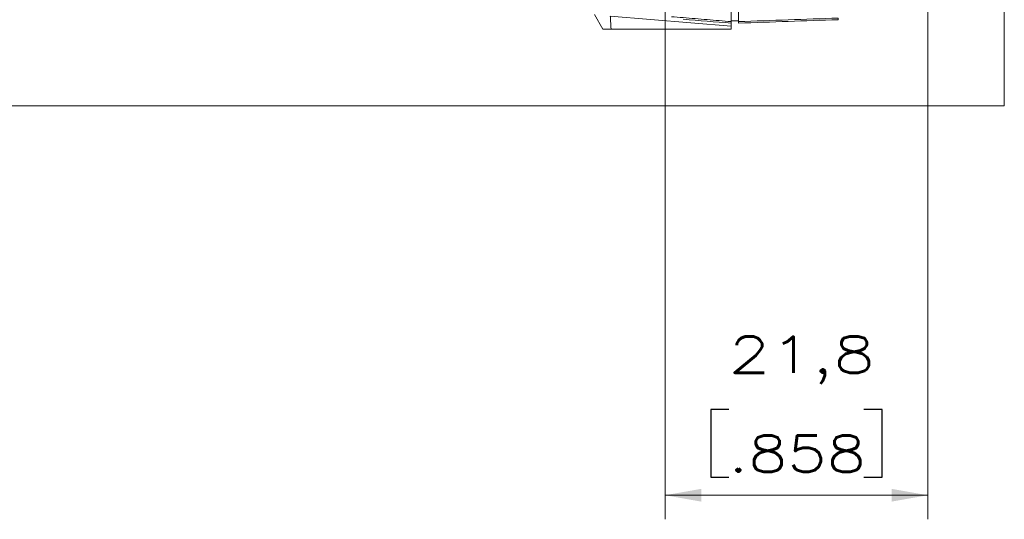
# Model space of a CAD drawing. Header units: millimetres. Extents: x 4 to 837, y 5 to 589.
# Tile 92 of 164: x 425 to 507, y 401 to 443. Entities that reach past the tile are written whole.
import ezdxf

# ---------------------------------------------------------------- set-up
doc = ezdxf.new("R2010")
doc.units = ezdxf.units.MM
doc.layers.add('1', color=7, linetype='Continuous', true_color=0xffffff)
doc.styles.add('ideas_simplex', font='simplex.shx')
doc.dimstyles.get("Standard").update_dxf_attribs({"dimtxt": 0.18, "dimasz": 0.18, "dimexe": 0.18, "dimexo": 0.0625, "dimgap": 0.09, "dimtad": 0, "dimtih": 1, "dimtoh": 1, "dimdec": 4, "dimzin": 0, "dimdsep": 46, "dimtxsty": 'Standard', "dimcen": 0.09, "dimadec": 0, "dimazin": 0, "dimtfac": 1, "dimtdec": 4, "dimtofl": 0, "dimtmove": 0, "dimatfit": 3, "dimfxl": 1, "dimtolj": 1, "dimtzin": 0, "dimarcsym": 0})

# ---------------------------------------------------------------- blocks, each defined once
blk = doc.blocks.new('_U9')
at = {"layer": '1', "color": 152, "lineweight": 13}
for p, q in [((478.695031, 457.610756), (478.695031, 401.408567)), ((500.495031, 444.054945), (500.495031, 401.408567))]:
    blk.add_line(p, q, dxfattribs=at)
at = {"layer": '1', "color": 87, "lineweight": 25}
for p, q in [((483.992531, 410.533567), (482.492531, 410.533567)), ((482.492531, 410.533567), (482.492531, 404.908567)), ((496.697531, 410.533567), (495.197531, 410.533567)), ((496.697531, 404.908567), (496.697531, 410.533567)), ((482.492531, 404.908567), (483.992531, 404.908567)), ((495.197531, 404.908567), (496.697531, 404.908567))]:
    blk.add_line(p, q, dxfattribs=at)
at = {"layer": '1', "color": 27, "lineweight": 13}
blk.add_line((500.495031, 403.408567), (478.695031, 403.408567), dxfattribs=at)
at = {"layer": '1', "color": 27, "lineweight": 18}
for points in [[(478.695031, 403.408567), (481.69503, 403.937548), (481.695033, 402.879586)], [(500.495031, 403.408567), (497.495033, 402.879586), (497.49503, 403.937548)]]:
    blk.add_solid(points, dxfattribs=at)
at = {"layer": '1', "color": 87, "linetype": 'Continuous', "lineweight": 25, "char_height": 3, "attachment_point": 7, "line_spacing_factor": 1.204819, "style": 'ideas_simplex'}
for s, insert in [('\\W1.3508;21,8', (483.964031, 412.668567)), ('\\W1.2664;.858', (483.964031, 405.356067))]:
    blk.add_mtext(s, dxfattribs=dict(at, insert=insert))

msp = doc.modelspace()

# ---------------------------------------------------------------- linework, layer by layer
at = {"layer": '1', "color": 251, "linetype": 'Continuous', "lineweight": 18}
for p in [(506.845, 549.464), (359.947, 435.758)]:
    msp.add_line(p, (506.845, 435.758), dxfattribs=at)
at = {"layer": '1', "color": 143, "linetype": 'Continuous', "lineweight": 18}
for p, q in [((484.195, 444.691), (484.195, 442.735)), ((484.795, 444.69), (484.795, 442.736)), ((473.542, 442.111), (472.845, 443.317)), ((474.219, 442.111), (484.195, 442.111)), ((484.195, 442.611), (484.195, 442.363)), ((484.195, 442.363), (484.195, 442.111))]:
    msp.add_line(p, q, dxfattribs=at)
at = {"layer": '1', "color": 143, "linetype": 'Continuous', "lineweight": 13}
msp.add_line((484.195, 442.363), (474.157, 443.179), dxfattribs=at)
at = {"layer": '1', "color": 252, "linetype": 'Continuous', "lineweight": 18}
msp.add_line((484.795, 442.811), (484.195, 442.811), dxfattribs=at)
at = {"layer": '1', "color": 143, "linetype": 'Continuous', "lineweight": 13}
for points, degree in [([(474.219, 442.111), (474.157, 443.179)], 1), ([(484.795, 442.736), (487.548, 442.835), (490.301, 442.934), (493.054, 443.034)], 3)]:
    msp.add_open_spline(points, degree=degree, dxfattribs=at)
for points, knots in [([(479.226, 443.146), (479.547, 443.119), (479.868, 443.093), (480.853, 443.011), (481.517, 442.956), (482.852, 442.846), (483.524, 442.791), (484.195, 442.735)], [0, 0, 0, 0, 0.193849, 0.193849, 0.594745, 0.594745, 1, 1, 1, 1]), ([(493.054, 442.899), (493.054, 442.899), (493.054, 442.902), (493.054, 442.911), (493.054, 442.914), (493.054, 442.923), (493.054, 442.928), (493.054, 442.945), (493.054, 442.959), (493.054, 442.992), (493.054, 443.012), (493.054, 443.034)], [0, 0, 0, 0, 0.25, 0.25, 0.375, 0.375, 0.5, 0.5, 0.75, 0.75, 1, 1, 1, 1])]:
    msp.add_open_spline(points, degree=3, knots=knots, dxfattribs=at)
at = {"layer": '1', "color": 143, "linetype": 'Continuous', "lineweight": 18}
for points in [[(484.195, 442.611), (482.862, 442.719), (481.528, 442.828), (480.195, 442.936)], [(493.054, 442.899), (490.301, 442.803), (487.548, 442.707), (484.795, 442.611)]]:
    msp.add_open_spline(points, degree=3, dxfattribs=at)
for points, knots in [([(474.219, 442.111), (474.196, 442.111), (474.173, 442.111), (474.128, 442.111), (474.105, 442.111), (474.039, 442.111), (473.996, 442.111), (473.934, 442.111), (473.914, 442.111), (473.885, 442.111), (473.875, 442.111), (473.856, 442.111), (473.827, 442.111), (473.801, 442.111), (473.767, 442.111), (473.75, 442.111), (473.704, 442.111), (473.677, 442.111), (473.641, 442.111), (473.63, 442.111), (473.609, 442.111), (473.6, 442.111), (473.575, 442.111), (473.563, 442.111), (473.552, 442.111), (473.551, 442.111), (473.547, 442.111), (473.546, 442.111), (473.543, 442.111), (473.542, 442.111), (473.542, 442.111)], [0, 0, 0, 0, 0.0625, 0.0625, 0.125, 0.125, 0.25, 0.25, 0.3125, 0.3125, 0.34375, 0.34375, 0.375, 0.4375, 0.4375, 0.5, 0.5, 0.625, 0.625, 0.6875, 0.6875, 0.75, 0.75, 0.875, 0.875, 0.90625, 0.90625, 0.9375, 0.9375, 1, 1, 1, 1]), ([(473.542, 442.111), (473.542, 442.111), (473.543, 442.111), (473.547, 442.111), (473.55, 442.111), (473.563, 442.111), (473.575, 442.111), (473.6, 442.111), (473.609, 442.111), (473.63, 442.111), (473.641, 442.111), (473.665, 442.111), (473.678, 442.111), (473.705, 442.111), (473.72, 442.111), (473.767, 442.111), (473.8, 442.111), (473.855, 442.111), (473.874, 442.111), (473.914, 442.111), (473.934, 442.111), (473.996, 442.111), (474.039, 442.111), (474.094, 442.111), (474.105, 442.111), (474.128, 442.111), (474.139, 442.111), (474.173, 442.111), (474.196, 442.111), (474.219, 442.111)], [0, 0, 0, 0, 0.0625, 0.0625, 0.125, 0.125, 0.25, 0.25, 0.3125, 0.3125, 0.375, 0.375, 0.4375, 0.4375, 0.5, 0.5, 0.625, 0.625, 0.6875, 0.6875, 0.75, 0.75, 0.875, 0.875, 0.90625, 0.90625, 0.9375, 0.9375, 1, 1, 1, 1]), ([(484.195, 442.735), (484.195, 442.715), (484.195, 442.679), (484.195, 442.653), (484.195, 442.637), (484.195, 442.633), (484.195, 442.625), (484.195, 442.621), (484.195, 442.613), (484.195, 442.611), (484.195, 442.611)], [0, 0, 0, 0, 0.250182, 0.500365, 0.500365, 0.625456, 0.625456, 0.750547, 0.750547, 1, 1, 1, 1]), ([(484.795, 442.611), (484.795, 442.611), (484.795, 442.616), (484.795, 442.632), (484.795, 442.647), (484.795, 442.653), (484.795, 442.666), (484.795, 442.674), (484.795, 442.697), (484.795, 442.715), (484.795, 442.736)], [0, 0, 0, 0, 0.25, 0.5, 0.5, 0.625, 0.625, 0.75, 0.75, 1, 1, 1, 1])]:
    msp.add_open_spline(points, degree=3, knots=knots, dxfattribs=at)

# ---------------------------------------------------------------- dimensions: what is measured, and where the dimension line sits
at = {"layer": '1', "color": 87, "linetype": 'Continuous', "lineweight": 25}
dim = msp.add_linear_dim(base=(500.495, 403.409), p1=(478.695, 468.111), p2=(500.495, 446.555), angle=180, text='<>\\P[\\C87;{\\H1.00x;\\Fsimplex.shx;.858\\Fsimplex.shx;}\\C87; ]', dimstyle='Standard', override={"dimtxt": 3, "dimasz": 3, "dimexe": 2, "dimexo": 2.5, "dimgap": 1.5, "dimtad": 1, "dimtih": 0, "dimtoh": 0, "dimdec": 2, "dimlfac": 1, "dimzin": 8, "dimdsep": 44, "dimlunit": 2, "dimtxsty": 'ideas_simplex', "dimsah": 1, "dimse1": 0, "dimse2": 0, "dimsd1": 0, "dimsd2": 0, "dimclrd": 27, "dimclre": 152, "dimclrt": 87, "dimtol": 0, "dimtm": -0.1, "dimtfac": 0.5, "dimtdec": 2, "dimtofl": 1, "dimtmove": 0, "dimtzin": 8, "dimlwd": 13, "dimlwe": 13}, dxfattribs=at)
dim.commit()
dim.dimension.update_dxf_attribs({"geometry": '_U9', "text_midpoint": (489.595, 403.409), "dimtype": 160})

doc.saveas('drawing.dxf')
